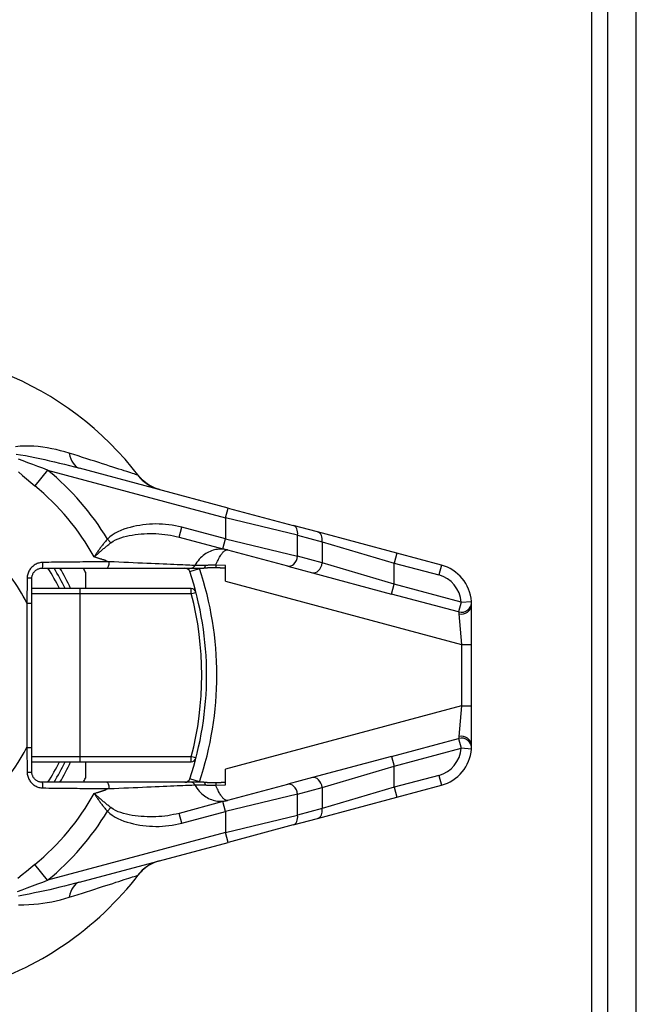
# Model space of a CAD drawing. Header units: inches. Extents: x 0 to 401, y -11 to 260.
# Tile 21 of 45: x 75.16 to 76.93, y 220.54 to 223.36. Entities that reach past the tile are written whole.
import ezdxf

# ---------------------------------------------------------------- set-up
doc = ezdxf.new("R2010")
doc.units = ezdxf.units.IN
doc.header["$LTSCALE"] = 24.054
doc.header["$MEASUREMENT"] = 0
doc.layers.add('Visible Edges(ANSI)', color=7, linetype='Continuous', lineweight=25)
doc.layers.add('Visible Tangent Edges(ANSI)', color=7, linetype='Continuous', lineweight=25)

msp = doc.modelspace()

# ---------------------------------------------------------------- linework, layer by layer
at = {"layer": 'Visible Edges(ANSI)'}
for p, q in [((76.8439, 50.3204), (76.8439, 227.59)), ((76.9253, 50.3204), (76.9253, 227.59)), ((75.7582, 221.9615), (75.3328, 222.0755)), ((75.7582, 221.9615), (75.9437, 221.9118)), ((76.0139, 221.893), (75.9437, 221.9118)), ((75.6176, 221.8786), (75.7431, 221.8449)), ((76.2406, 221.8323), (76.0139, 221.893)), ((75.9286, 221.7952), (75.7431, 221.8449)), ((76.3678, 221.7982), (76.2406, 221.8323)), ((75.7504, 221.7524), (75.7504, 221.7972)), ((75.9286, 221.7952), (75.9989, 221.7764)), ((75.2259, 221.7896), (75.4102, 221.7896)), ((75.3498, 221.7783), (75.3498, 221.7313)), ((75.4102, 221.7896), (75.6507, 221.7896)), ((75.6507, 221.7896), (75.6883, 221.7896)), ((75.9989, 221.7764), (76.2255, 221.7156)), ((75.1968, 221.6899), (75.1968, 221.7605)), ((75.3341, 221.7313), (75.1968, 221.7313)), ((75.6519, 221.7313), (75.3341, 221.7313)), ((75.1968, 221.2774), (75.1968, 221.6899)), ((76.4542, 221.5717), (76.4542, 221.6856)), ((76.4542, 221.3956), (76.4542, 221.5717)), ((76.4542, 221.2817), (76.4542, 221.3956)), ((75.1968, 221.2068), (75.1968, 221.2774)), ((75.1968, 221.236), (75.3341, 221.236)), ((75.3341, 221.236), (75.6519, 221.236)), ((75.3498, 221.236), (75.3498, 221.189)), ((76.2255, 221.2517), (75.9989, 221.1909)), ((75.7504, 221.1701), (75.7504, 221.2149)), ((75.4102, 221.1777), (75.2259, 221.1777)), ((75.6507, 221.1777), (75.4102, 221.1777)), ((75.6883, 221.1777), (75.6507, 221.1777)), ((75.9989, 221.1909), (75.9286, 221.1721)), ((75.7431, 221.1224), (75.9286, 221.1721)), ((76.2406, 221.135), (76.3678, 221.1691)), ((75.7431, 221.1224), (75.6176, 221.0887)), ((76.0139, 221.0743), (76.2406, 221.135)), ((75.9437, 221.0555), (76.0139, 221.0743)), ((75.9437, 221.0555), (75.7582, 221.0058)), ((75.3328, 220.8918), (75.7582, 221.0058))]:
    msp.add_line(p, q, dxfattribs=at)
at = {"layer": 'Visible Edges(ANSI)', "flags": 128}
for points in [[(75.5616, 222.0142), (75.549, 222.0183), (75.5394, 222.0227), (75.5319, 222.0269), (75.526, 222.0307), (75.5178, 222.037), (75.5124, 222.0419), (75.5088, 222.0455), (75.5064, 222.0483), (75.5035, 222.0517)], [(75.1968, 221.7605), (75.1968, 221.7624), (75.197, 221.7643), (75.1973, 221.7662), (75.1978, 221.7681), (75.1983, 221.7699), (75.199, 221.7717), (75.1998, 221.7735), (75.2007, 221.7752), (75.2018, 221.7768), (75.2029, 221.7783), (75.2041, 221.7798), (75.2054, 221.7812), (75.2068, 221.7825), (75.2083, 221.7837), (75.2098, 221.7848), (75.2114, 221.7858), (75.2131, 221.7867), (75.2148, 221.7874), (75.2166, 221.7881), (75.2184, 221.7886), (75.2203, 221.7891), (75.2221, 221.7894), (75.224, 221.7896), (75.2259, 221.7896)], [(75.7235, 221.7905), (75.722, 221.7906), (75.7204, 221.7906), (75.7189, 221.7907), (75.7173, 221.7907), (75.7158, 221.7907), (75.7142, 221.7907), (75.7127, 221.7907), (75.7111, 221.7907), (75.7096, 221.7906), (75.708, 221.7905), (75.7065, 221.7905), (75.705, 221.7904), (75.7035, 221.7903), (75.702, 221.7902), (75.7006, 221.7901), (75.6992, 221.7901), (75.6978, 221.79), (75.6965, 221.7899), (75.6951, 221.7898), (75.6937, 221.7898), (75.6923, 221.7897), (75.691, 221.7897), (75.6896, 221.7896), (75.6883, 221.7896)], [(75.7504, 221.7897), (75.7493, 221.7897), (75.7482, 221.7897), (75.7471, 221.7898), (75.746, 221.7898), (75.7449, 221.7898), (75.7438, 221.7898), (75.7427, 221.7898), (75.7416, 221.7899), (75.7405, 221.7899), (75.7394, 221.7899), (75.7382, 221.79), (75.7371, 221.79), (75.736, 221.79), (75.7349, 221.7901), (75.7337, 221.7901), (75.7326, 221.7902), (75.7315, 221.7902), (75.7304, 221.7902), (75.7292, 221.7903), (75.7281, 221.7903), (75.7269, 221.7904), (75.7258, 221.7904), (75.7247, 221.7905), (75.7235, 221.7905)], [(76.4542, 221.6856), (76.4542, 221.6863), (76.4542, 221.687), (76.4542, 221.6877), (76.4542, 221.6883), (76.4541, 221.6889), (76.4541, 221.6895), (76.4541, 221.6901), (76.4541, 221.6906), (76.4541, 221.6911), (76.454, 221.6915), (76.454, 221.692), (76.454, 221.6924), (76.454, 221.6927), (76.454, 221.6931), (76.4539, 221.6934), (76.4539, 221.6937), (76.4539, 221.6939), (76.4539, 221.6941), (76.4539, 221.6943), (76.4538, 221.6944), (76.4538, 221.6946), (76.4538, 221.6946), (76.4538, 221.6947), (76.4538, 221.6947)], [(76.4538, 221.2726), (76.4538, 221.2726), (76.4538, 221.2727), (76.4538, 221.2727), (76.4538, 221.2729), (76.4539, 221.273), (76.4539, 221.2732), (76.4539, 221.2734), (76.4539, 221.2736), (76.4539, 221.2739), (76.4539, 221.2742), (76.454, 221.2746), (76.454, 221.2749), (76.454, 221.2753), (76.454, 221.2758), (76.4541, 221.2762), (76.4541, 221.2767), (76.4541, 221.2772), (76.4541, 221.2778), (76.4541, 221.2784), (76.4541, 221.279), (76.4542, 221.2796), (76.4542, 221.2803), (76.4542, 221.281), (76.4542, 221.2817)], [(75.2259, 221.1777), (75.224, 221.1777), (75.2221, 221.1779), (75.2203, 221.1782), (75.2184, 221.1787), (75.2166, 221.1792), (75.2148, 221.1799), (75.2131, 221.1806), (75.2114, 221.1815), (75.2098, 221.1825), (75.2083, 221.1836), (75.2068, 221.1848), (75.2054, 221.1861), (75.2041, 221.1875), (75.2029, 221.189), (75.2018, 221.1905), (75.2007, 221.1921), (75.1998, 221.1938), (75.199, 221.1956), (75.1984, 221.1974), (75.1978, 221.1992), (75.1973, 221.2011), (75.197, 221.203), (75.1968, 221.2049), (75.1968, 221.2068)], [(75.6883, 221.1777), (75.6897, 221.1777), (75.6911, 221.1776), (75.6925, 221.1776), (75.6939, 221.1775), (75.6953, 221.1775), (75.6967, 221.1774), (75.6981, 221.1773), (75.6994, 221.1772), (75.7007, 221.1772), (75.7022, 221.1771), (75.7036, 221.177), (75.7051, 221.1769), (75.7067, 221.1768), (75.7082, 221.1767), (75.7098, 221.1767), (75.7113, 221.1766), (75.7129, 221.1766), (75.7144, 221.1766), (75.7159, 221.1766), (75.7174, 221.1766), (75.719, 221.1766), (75.7205, 221.1767), (75.722, 221.1767), (75.7235, 221.1768)], [(75.7235, 221.1768), (75.7247, 221.1768), (75.7258, 221.1769), (75.7269, 221.1769), (75.728, 221.177), (75.7292, 221.177), (75.7303, 221.1771), (75.7314, 221.1771), (75.7325, 221.1771), (75.7337, 221.1772), (75.7348, 221.1772), (75.7359, 221.1773), (75.7371, 221.1773), (75.7382, 221.1773), (75.7393, 221.1774), (75.7404, 221.1774), (75.7415, 221.1774), (75.7427, 221.1775), (75.7438, 221.1775), (75.7449, 221.1775), (75.746, 221.1775), (75.7471, 221.1775), (75.7482, 221.1776), (75.7493, 221.1776), (75.7504, 221.1776)], [(75.5616, 220.9531), (75.549, 220.949), (75.5394, 220.9446), (75.5319, 220.9404), (75.526, 220.9366), (75.5178, 220.9303), (75.5124, 220.9254), (75.5088, 220.9218), (75.5064, 220.9191), (75.5035, 220.9156)]]:
    msp.add_lwpolyline(points, dxfattribs=at)
at = {"layer": 'Visible Edges(ANSI)'}
for centre, radius, start, end in [((74.764, 221.4837), 0.9325, 37.5315, 159.6397), ((76.3376, 221.6856), 0.1166, 4.4712, 75), ((74.764, 221.4837), 0.5828, 25.1507, 31.6682), ((74.764, 221.4837), 0.6557, 26.7049, 27.8181), ((75.6345, 221.7751), 0.0146, 18.5094, 90), ((74.764, 221.4837), 0.9325, 341.4906, 18.5094), ((75.6519, 221.7168), 0.0146, 14.7125, 90), ((76.3376, 221.2817), 0.1166, 285, 355.5288), ((74.764, 221.4837), 0.5828, 328.3318, 334.8493), ((75.6519, 221.2505), 0.0146, 270, 345.2875), ((74.764, 221.4837), 0.6557, 332.1819, 333.2951), ((75.6345, 221.1922), 0.0146, 270, 341.4906), ((74.764, 221.4837), 0.9325, 286.1276, 322.4685)]:
    msp.add_arc(centre, radius, start, end, dxfattribs=at)
at = {"layer": 'Visible Tangent Edges(ANSI)'}
for p, q in [((76.798, 50.1353), (76.798, 227.7751)), ((75.2418, 222.0697), (75.2052, 222.0248)), ((75.2418, 222.0697), (75.7507, 221.9334)), ((75.7507, 221.9334), (75.7582, 221.9615)), ((75.9567, 221.8837), (75.7507, 221.9334)), ((75.7507, 221.9334), (75.7507, 221.8731)), ((75.6176, 221.8786), (75.6251, 221.9067)), ((75.7507, 221.8731), (75.6251, 221.9067)), ((75.9567, 221.8837), (76.027, 221.8649)), ((75.9567, 221.8234), (75.9567, 221.8837)), ((75.4229, 221.8623), (75.4126, 221.8724)), ((75.7431, 221.8449), (75.7507, 221.8731)), ((75.7507, 221.8731), (75.9567, 221.8234)), ((76.027, 221.8649), (76.2331, 221.8041)), ((76.027, 221.8649), (76.027, 221.8045)), ((76.027, 221.8045), (75.9567, 221.8234)), ((76.2406, 221.8323), (76.2331, 221.8041)), ((75.4092, 221.8106), (75.4176, 221.8079)), ((75.7504, 221.7972), (75.7225, 221.7982)), ((76.2331, 221.7438), (76.027, 221.8045)), ((76.2331, 221.8041), (76.3602, 221.7701)), ((76.2331, 221.7438), (76.2331, 221.8041)), ((76.3678, 221.7982), (76.3602, 221.7701)), ((75.6483, 221.7797), (75.6759, 221.7889)), ((75.1831, 221.7611), (75.1822, 221.6899)), ((75.7504, 221.7524), (76.425, 221.5717)), ((76.2255, 221.7156), (76.2331, 221.7438)), ((76.4248, 221.6924), (76.2331, 221.7438)), ((75.1968, 221.7168), (75.3348, 221.7168)), ((75.3348, 221.7168), (75.6526, 221.7168)), ((75.3348, 221.2505), (75.3348, 221.7168)), ((76.4172, 221.6643), (76.2255, 221.7156)), ((75.1822, 221.6899), (75.1968, 221.6899)), ((75.1822, 221.6899), (75.1822, 221.2774)), ((76.4248, 221.6924), (76.4172, 221.6643)), ((76.4248, 221.6924), (76.4538, 221.6947)), ((76.4179, 221.659), (76.425, 221.5717)), ((76.425, 221.5717), (76.425, 221.3956)), ((76.425, 221.5717), (76.4542, 221.5717)), ((76.425, 221.3956), (75.7504, 221.2149)), ((76.425, 221.3956), (76.4179, 221.3083)), ((76.425, 221.3956), (76.4542, 221.3956)), ((76.2255, 221.2517), (76.4172, 221.303)), ((76.4172, 221.303), (76.4248, 221.2749)), ((75.1822, 221.2774), (75.1968, 221.2774)), ((75.1822, 221.2774), (75.1831, 221.2062)), ((76.2331, 221.2235), (76.4248, 221.2749)), ((76.4538, 221.2726), (76.4248, 221.2749)), ((75.3348, 221.2505), (75.1968, 221.2505)), ((75.6526, 221.2505), (75.3348, 221.2505)), ((76.2255, 221.2517), (76.2331, 221.2235)), ((76.027, 221.1628), (76.2331, 221.2235)), ((76.2331, 221.1632), (76.2331, 221.2235)), ((75.6759, 221.1784), (75.6483, 221.1876)), ((76.3602, 221.1972), (76.2331, 221.1632)), ((76.3602, 221.1972), (76.3678, 221.1691)), ((75.4176, 221.1595), (75.4092, 221.1567)), ((75.7225, 221.1691), (75.7504, 221.1701)), ((75.9567, 221.1439), (76.027, 221.1628)), ((76.2331, 221.1632), (76.027, 221.1024)), ((76.027, 221.1628), (76.027, 221.1024)), ((76.2331, 221.1632), (76.2406, 221.135)), ((75.7507, 221.0942), (75.7431, 221.1224)), ((75.9567, 221.1439), (75.7507, 221.0942)), ((75.9567, 221.0836), (75.9567, 221.1439)), ((75.4126, 221.0949), (75.4229, 221.105)), ((75.6251, 221.0606), (75.7507, 221.0942)), ((75.7507, 221.0942), (75.7507, 221.0339)), ((76.027, 221.1024), (75.9567, 221.0836)), ((75.6251, 221.0606), (75.6176, 221.0887)), ((75.7507, 221.0339), (75.9567, 221.0836)), ((75.7507, 221.0339), (75.2418, 220.8976)), ((75.7582, 221.0058), (75.7507, 221.0339)), ((75.2418, 220.8976), (75.2052, 220.9425))]:
    msp.add_line(p, q, dxfattribs=at)
at = {"layer": 'Visible Tangent Edges(ANSI)', "flags": 128}
for points in [[(75.3036, 222.1183), (75.2913, 222.122), (75.2788, 222.1253), (75.2662, 222.1284), (75.2534, 222.131), (75.2406, 222.1334), (75.2277, 222.1353), (75.2148, 222.1369), (75.2019, 222.138), (75.189, 222.1386), (75.1762, 222.1386), (75.1634, 222.138), (75.15, 222.1362)], [(75.1515, 222.1151), (75.1642, 222.1134), (75.1781, 222.1112), (75.1917, 222.1086), (75.2054, 222.1059), (75.2193, 222.103), (75.2334, 222.0999), (75.2475, 222.0967), (75.2618, 222.0934), (75.276, 222.09), (75.2903, 222.0865), (75.3045, 222.0829), (75.3187, 222.0793), (75.3328, 222.0755)], [(75.4998, 222.0554), (75.4982, 222.0559), (75.4958, 222.0567), (75.4928, 222.0577), (75.4891, 222.0589), (75.4847, 222.0603), (75.4797, 222.0619), (75.4741, 222.0637), (75.4678, 222.0657), (75.461, 222.0679), (75.4536, 222.0703), (75.4457, 222.0729), (75.4372, 222.0756), (75.4283, 222.0785), (75.4188, 222.0815), (75.409, 222.0847), (75.3987, 222.088), (75.3879, 222.0914), (75.3768, 222.095), (75.3654, 222.0986), (75.3536, 222.1024), (75.3414, 222.1063), (75.3291, 222.1102), (75.3164, 222.1142), (75.3036, 222.1183)], [(75.2418, 222.0697), (75.2276, 222.075), (75.2134, 222.0802), (75.1995, 222.0855), (75.1855, 222.0908), (75.1717, 222.0962), (75.1588, 222.1015)], [(75.1584, 222.0645), (75.17, 222.0544), (75.1816, 222.0444), (75.1933, 222.0345), (75.2052, 222.0248)], [(75.5035, 222.0517), (75.5033, 222.052), (75.5031, 222.0522), (75.5029, 222.0525), (75.5027, 222.0527), (75.5025, 222.053), (75.5023, 222.0532), (75.5022, 222.0534), (75.502, 222.0536), (75.5018, 222.0538), (75.5017, 222.054), (75.5015, 222.0541), (75.5013, 222.0543), (75.5012, 222.0544), (75.501, 222.0546), (75.5009, 222.0547), (75.5007, 222.0548), (75.5006, 222.0549), (75.5005, 222.055), (75.5004, 222.0551), (75.5002, 222.0552), (75.5001, 222.0553), (75.5, 222.0553), (75.4999, 222.0554), (75.4998, 222.0554)], [(75.6251, 221.9067), (75.6161, 221.9089), (75.607, 221.9108), (75.5978, 221.9124), (75.5886, 221.9137), (75.5793, 221.9147), (75.57, 221.9153), (75.5607, 221.9157), (75.5514, 221.9158), (75.5421, 221.9156), (75.5328, 221.9151), (75.5235, 221.9143), (75.5143, 221.9133), (75.5051, 221.9119), (75.496, 221.9103), (75.4869, 221.9083), (75.4779, 221.9061), (75.4689, 221.9035), (75.46, 221.9006), (75.4512, 221.8972), (75.4427, 221.8934), (75.4345, 221.8891), (75.4267, 221.8842), (75.4194, 221.8787), (75.4126, 221.8724)], [(75.4229, 221.8623), (75.4291, 221.8667), (75.4359, 221.8705), (75.4432, 221.8738), (75.4508, 221.8766), (75.4588, 221.879), (75.467, 221.8811), (75.4754, 221.8829), (75.4838, 221.8843), (75.4922, 221.8856), (75.5006, 221.8866), (75.5091, 221.8874), (75.5176, 221.888), (75.5261, 221.8884), (75.5346, 221.8885), (75.5431, 221.8885), (75.5516, 221.8882), (75.56, 221.8878), (75.5685, 221.8871), (75.5768, 221.8862), (75.5851, 221.8852), (75.5934, 221.8838), (75.6016, 221.8823), (75.6096, 221.8805), (75.6176, 221.8786)], [(75.4126, 221.8724), (75.4108, 221.8704), (75.4091, 221.8683), (75.4073, 221.8662), (75.4056, 221.8642), (75.4039, 221.8621), (75.4022, 221.8599), (75.4005, 221.8578), (75.3989, 221.8557), (75.3972, 221.8536), (75.3956, 221.8514), (75.394, 221.8493), (75.3924, 221.8472), (75.3908, 221.845), (75.3893, 221.8429), (75.3878, 221.8408), (75.3862, 221.8386), (75.3847, 221.8365), (75.3833, 221.8344), (75.3818, 221.8323), (75.3804, 221.8301), (75.379, 221.828), (75.3776, 221.826), (75.3762, 221.8239), (75.3748, 221.8218)], [(75.3748, 221.8218), (75.3767, 221.8234), (75.3785, 221.8251), (75.3804, 221.8267), (75.3823, 221.8283), (75.3842, 221.83), (75.3861, 221.8317), (75.388, 221.8334), (75.39, 221.835), (75.3919, 221.8367), (75.3939, 221.8384), (75.3959, 221.8401), (75.3979, 221.8418), (75.3999, 221.8436), (75.4019, 221.8453), (75.404, 221.847), (75.406, 221.8487), (75.4081, 221.8504), (75.4102, 221.8521), (75.4123, 221.8538), (75.4144, 221.8555), (75.4165, 221.8573), (75.4186, 221.8589), (75.4207, 221.8606), (75.4229, 221.8623)], [(75.4092, 221.8106), (75.4078, 221.811), (75.4063, 221.8115), (75.4049, 221.812), (75.4035, 221.8124), (75.4021, 221.8129), (75.4007, 221.8134), (75.3993, 221.8138), (75.3978, 221.8143), (75.3964, 221.8148), (75.395, 221.8152), (75.3936, 221.8157), (75.3921, 221.8162), (75.3907, 221.8166), (75.3893, 221.8171), (75.3878, 221.8176), (75.3864, 221.818), (75.385, 221.8185), (75.3835, 221.819), (75.3821, 221.8194), (75.3806, 221.8199), (75.3792, 221.8204), (75.3777, 221.8209), (75.3763, 221.8213), (75.3748, 221.8218)], [(75.7558, 221.8415), (75.7519, 221.8424), (75.7479, 221.8432), (75.7439, 221.8436), (75.7398, 221.8439), (75.7357, 221.844), (75.7316, 221.8438), (75.7274, 221.8433), (75.7232, 221.8427), (75.719, 221.8418), (75.7148, 221.8407), (75.7107, 221.8393), (75.7065, 221.8376), (75.7023, 221.8357), (75.6982, 221.8336), (75.6942, 221.8312), (75.6903, 221.8285), (75.6864, 221.8255), (75.6826, 221.8223), (75.679, 221.8188), (75.6754, 221.815), (75.6721, 221.8109), (75.6689, 221.8066), (75.666, 221.8021), (75.6632, 221.7973)], [(75.7225, 221.7982), (75.7242, 221.8021), (75.7258, 221.8058), (75.7274, 221.8093), (75.729, 221.8126), (75.7306, 221.8157), (75.7322, 221.8187), (75.7337, 221.8214), (75.7353, 221.824), (75.7368, 221.8264), (75.7383, 221.8287), (75.7398, 221.8307), (75.7413, 221.8326), (75.7427, 221.8343), (75.7441, 221.8358), (75.7454, 221.8371), (75.7467, 221.8383), (75.748, 221.8393), (75.7492, 221.8401), (75.7504, 221.8407), (75.7516, 221.8412), (75.7527, 221.8415), (75.7538, 221.8417), (75.7548, 221.8417), (75.7558, 221.8415)], [(75.2285, 221.806), (75.2256, 221.8058), (75.2227, 221.8055), (75.2198, 221.805), (75.2169, 221.8043), (75.2141, 221.8034), (75.2114, 221.8024), (75.2087, 221.8012), (75.2061, 221.7998), (75.2037, 221.7983), (75.2013, 221.7966), (75.199, 221.7947), (75.1968, 221.7927), (75.1948, 221.7906), (75.1929, 221.7883), (75.1911, 221.786), (75.1895, 221.7835), (75.1881, 221.7809), (75.1868, 221.7782), (75.1858, 221.7755), (75.1849, 221.7727), (75.1841, 221.7698), (75.1836, 221.7669), (75.1833, 221.764), (75.1831, 221.7611)], [(75.4176, 221.8079), (75.4103, 221.8078), (75.403, 221.8077), (75.3957, 221.8077), (75.3882, 221.8076), (75.3807, 221.8075), (75.3731, 221.8075), (75.3654, 221.8074), (75.3577, 221.8073), (75.3499, 221.8073), (75.3421, 221.8072), (75.3342, 221.8071), (75.3263, 221.807), (75.3183, 221.807), (75.3103, 221.8069), (75.3022, 221.8068), (75.2941, 221.8067), (75.286, 221.8066), (75.2778, 221.8065), (75.2696, 221.8064), (75.2614, 221.8063), (75.2532, 221.8063), (75.245, 221.8062), (75.2367, 221.8061), (75.2285, 221.806)], [(75.6632, 221.7973), (75.6592, 221.7974), (75.6544, 221.7976), (75.6489, 221.7979), (75.6428, 221.7981), (75.636, 221.7984), (75.6285, 221.7987), (75.6204, 221.7991), (75.6118, 221.7994), (75.6026, 221.7998), (75.5929, 221.8002), (75.5828, 221.8007), (75.5721, 221.8011), (75.561, 221.8016), (75.5495, 221.8021), (75.5376, 221.8026), (75.5254, 221.8032), (75.5128, 221.8037), (75.4999, 221.8043), (75.4867, 221.8049), (75.4732, 221.8054), (75.4595, 221.806), (75.4457, 221.8066), (75.4317, 221.8072), (75.4176, 221.8079)], [(75.6934, 221.7975), (75.6916, 221.7975), (75.6897, 221.7975), (75.6879, 221.7974), (75.6862, 221.7974), (75.6845, 221.7974), (75.6828, 221.7973), (75.6812, 221.7973), (75.6796, 221.7973), (75.6781, 221.7973), (75.6767, 221.7973), (75.6753, 221.7973), (75.6739, 221.7972), (75.6727, 221.7972), (75.6715, 221.7972), (75.6703, 221.7972), (75.6692, 221.7972), (75.6682, 221.7972), (75.6673, 221.7972), (75.6664, 221.7972), (75.6656, 221.7972), (75.6649, 221.7972), (75.6643, 221.7972), (75.6637, 221.7973), (75.6632, 221.7973)], [(75.7225, 221.7982), (75.7213, 221.7982), (75.7201, 221.7982), (75.7188, 221.7981), (75.7176, 221.7981), (75.7163, 221.798), (75.7151, 221.798), (75.7139, 221.798), (75.7126, 221.7979), (75.7114, 221.7979), (75.7102, 221.7979), (75.7089, 221.7978), (75.7077, 221.7978), (75.7065, 221.7978), (75.7052, 221.7978), (75.704, 221.7977), (75.7028, 221.7977), (75.7016, 221.7977), (75.7004, 221.7977), (75.6992, 221.7976), (75.698, 221.7976), (75.6969, 221.7976), (75.6957, 221.7976), (75.6946, 221.7975), (75.6934, 221.7975)], [(76.4172, 221.6643), (76.4172, 221.6643), (76.4172, 221.6642), (76.4172, 221.6642), (76.4173, 221.6641), (76.4173, 221.664), (76.4173, 221.6639), (76.4173, 221.6638), (76.4173, 221.6637), (76.4174, 221.6635), (76.4174, 221.6633), (76.4174, 221.6631), (76.4175, 221.6629), (76.4175, 221.6627), (76.4175, 221.6625), (76.4176, 221.6622), (76.4176, 221.6619), (76.4177, 221.6616), (76.4177, 221.6613), (76.4177, 221.661), (76.4178, 221.6606), (76.4178, 221.6602), (76.4178, 221.6599), (76.4179, 221.6595), (76.4179, 221.659)], [(76.4179, 221.3083), (76.4179, 221.3078), (76.4178, 221.3074), (76.4178, 221.3071), (76.4178, 221.3067), (76.4177, 221.3063), (76.4177, 221.306), (76.4177, 221.3057), (76.4176, 221.3054), (76.4176, 221.3051), (76.4175, 221.3049), (76.4175, 221.3046), (76.4175, 221.3044), (76.4174, 221.3042), (76.4174, 221.304), (76.4174, 221.3038), (76.4173, 221.3036), (76.4173, 221.3035), (76.4173, 221.3034), (76.4173, 221.3033), (76.4173, 221.3032), (76.4172, 221.3031), (76.4172, 221.3031), (76.4172, 221.303), (76.4172, 221.303)], [(75.1831, 221.2062), (75.1833, 221.2033), (75.1836, 221.2004), (75.1842, 221.1975), (75.1849, 221.1946), (75.1858, 221.1918), (75.1869, 221.1891), (75.1881, 221.1864), (75.1895, 221.1838), (75.1911, 221.1813), (75.1929, 221.179), (75.1948, 221.1767), (75.1968, 221.1746), (75.199, 221.1726), (75.2013, 221.1707), (75.2037, 221.169), (75.2061, 221.1675), (75.2087, 221.1661), (75.2114, 221.1649), (75.2141, 221.1638), (75.2169, 221.163), (75.2198, 221.1623), (75.2226, 221.1618), (75.2255, 221.1615), (75.2285, 221.1613)], [(75.2285, 221.1613), (75.2367, 221.1612), (75.245, 221.1611), (75.2532, 221.161), (75.2614, 221.161), (75.2696, 221.1609), (75.2778, 221.1608), (75.286, 221.1607), (75.2941, 221.1606), (75.3022, 221.1605), (75.3103, 221.1604), (75.3183, 221.1603), (75.3263, 221.1603), (75.3342, 221.1602), (75.3421, 221.1601), (75.3499, 221.16), (75.3577, 221.16), (75.3654, 221.1599), (75.3731, 221.1598), (75.3807, 221.1598), (75.3882, 221.1597), (75.3957, 221.1596), (75.403, 221.1596), (75.4103, 221.1595), (75.4176, 221.1595)], [(75.3748, 221.1455), (75.3763, 221.146), (75.3777, 221.1464), (75.3792, 221.1469), (75.3806, 221.1474), (75.3821, 221.1479), (75.3835, 221.1483), (75.385, 221.1488), (75.3864, 221.1493), (75.3878, 221.1497), (75.3893, 221.1502), (75.3907, 221.1507), (75.3921, 221.1511), (75.3936, 221.1516), (75.395, 221.1521), (75.3964, 221.1526), (75.3978, 221.153), (75.3993, 221.1535), (75.4007, 221.1539), (75.4021, 221.1544), (75.4035, 221.1549), (75.4049, 221.1553), (75.4063, 221.1558), (75.4078, 221.1563), (75.4092, 221.1567)], [(75.4229, 221.105), (75.4207, 221.1067), (75.4186, 221.1084), (75.4165, 221.1101), (75.4144, 221.1118), (75.4123, 221.1135), (75.4102, 221.1152), (75.4081, 221.1169), (75.406, 221.1186), (75.404, 221.1203), (75.4019, 221.122), (75.3999, 221.1237), (75.3979, 221.1255), (75.3959, 221.1272), (75.3939, 221.1289), (75.3919, 221.1306), (75.39, 221.1323), (75.388, 221.1339), (75.3861, 221.1356), (75.3842, 221.1373), (75.3823, 221.139), (75.3804, 221.1406), (75.3785, 221.1422), (75.3767, 221.1439), (75.3748, 221.1455)], [(75.3748, 221.1455), (75.3762, 221.1434), (75.3776, 221.1413), (75.379, 221.1393), (75.3804, 221.1372), (75.3818, 221.135), (75.3833, 221.1329), (75.3847, 221.1308), (75.3862, 221.1287), (75.3878, 221.1265), (75.3893, 221.1244), (75.3908, 221.1223), (75.3924, 221.1201), (75.394, 221.118), (75.3956, 221.1159), (75.3972, 221.1137), (75.3989, 221.1116), (75.4005, 221.1095), (75.4022, 221.1074), (75.4039, 221.1052), (75.4056, 221.1031), (75.4073, 221.1011), (75.4091, 221.099), (75.4108, 221.0969), (75.4126, 221.0949)], [(75.4176, 221.1595), (75.4317, 221.1601), (75.4457, 221.1607), (75.4595, 221.1613), (75.4732, 221.1619), (75.4867, 221.1624), (75.4998, 221.163), (75.5128, 221.1636), (75.5254, 221.1641), (75.5376, 221.1647), (75.5495, 221.1652), (75.561, 221.1657), (75.5721, 221.1662), (75.5827, 221.1666), (75.5929, 221.1671), (75.6026, 221.1675), (75.6118, 221.1679), (75.6204, 221.1682), (75.6285, 221.1686), (75.6359, 221.1689), (75.6428, 221.1692), (75.6489, 221.1694), (75.6544, 221.1697), (75.6592, 221.1699), (75.6632, 221.17)], [(75.6632, 221.17), (75.6637, 221.17), (75.6643, 221.1701), (75.6649, 221.1701), (75.6656, 221.1701), (75.6664, 221.1701), (75.6673, 221.1701), (75.6682, 221.1701), (75.6692, 221.1701), (75.6703, 221.1701), (75.6715, 221.1701), (75.6727, 221.1701), (75.6739, 221.1701), (75.6753, 221.17), (75.6767, 221.17), (75.6781, 221.17), (75.6796, 221.17), (75.6812, 221.17), (75.6828, 221.17), (75.6845, 221.1699), (75.6862, 221.1699), (75.6879, 221.1699), (75.6897, 221.1699), (75.6916, 221.1698), (75.6934, 221.1698)], [(75.6632, 221.17), (75.666, 221.1652), (75.6689, 221.1607), (75.6721, 221.1564), (75.6754, 221.1523), (75.679, 221.1485), (75.6826, 221.145), (75.6864, 221.1418), (75.6903, 221.1388), (75.6942, 221.1361), (75.6982, 221.1337), (75.7023, 221.1316), (75.7065, 221.1297), (75.7107, 221.128), (75.7148, 221.1266), (75.719, 221.1255), (75.7232, 221.1246), (75.7274, 221.124), (75.7316, 221.1235), (75.7357, 221.1233), (75.7398, 221.1234), (75.7439, 221.1237), (75.7479, 221.1242), (75.7519, 221.1249), (75.7558, 221.1258)], [(75.6934, 221.1698), (75.6946, 221.1698), (75.6957, 221.1697), (75.6969, 221.1697), (75.698, 221.1697), (75.6992, 221.1697), (75.7004, 221.1697), (75.7016, 221.1696), (75.7028, 221.1696), (75.704, 221.1696), (75.7052, 221.1695), (75.7065, 221.1695), (75.7077, 221.1695), (75.7089, 221.1695), (75.7102, 221.1694), (75.7114, 221.1694), (75.7126, 221.1694), (75.7139, 221.1693), (75.7151, 221.1693), (75.7163, 221.1693), (75.7176, 221.1692), (75.7188, 221.1692), (75.7201, 221.1691), (75.7213, 221.1691), (75.7225, 221.1691)], [(75.7558, 221.1258), (75.7548, 221.1256), (75.7538, 221.1256), (75.7527, 221.1258), (75.7516, 221.1261), (75.7504, 221.1266), (75.7492, 221.1272), (75.748, 221.128), (75.7467, 221.129), (75.7454, 221.1302), (75.7441, 221.1315), (75.7427, 221.133), (75.7413, 221.1347), (75.7398, 221.1366), (75.7383, 221.1386), (75.7368, 221.1409), (75.7353, 221.1433), (75.7337, 221.1459), (75.7322, 221.1486), (75.7306, 221.1516), (75.729, 221.1547), (75.7274, 221.158), (75.7258, 221.1615), (75.7242, 221.1652), (75.7225, 221.1691)], [(75.4126, 221.0949), (75.4194, 221.0886), (75.4267, 221.0831), (75.4345, 221.0782), (75.4427, 221.0739), (75.4512, 221.0701), (75.46, 221.0667), (75.4689, 221.0638), (75.4779, 221.0612), (75.4869, 221.059), (75.496, 221.057), (75.5051, 221.0554), (75.5143, 221.054), (75.5235, 221.053), (75.5328, 221.0522), (75.5421, 221.0517), (75.5514, 221.0515), (75.5607, 221.0516), (75.57, 221.052), (75.5793, 221.0526), (75.5886, 221.0536), (75.5978, 221.0549), (75.607, 221.0565), (75.6161, 221.0584), (75.6251, 221.0606)], [(75.6176, 221.0887), (75.6096, 221.0868), (75.6016, 221.085), (75.5934, 221.0835), (75.5851, 221.0821), (75.5768, 221.0811), (75.5685, 221.0802), (75.56, 221.0795), (75.5516, 221.0791), (75.5431, 221.0788), (75.5346, 221.0788), (75.5261, 221.0789), (75.5176, 221.0793), (75.5091, 221.0799), (75.5006, 221.0807), (75.4922, 221.0817), (75.4838, 221.083), (75.4754, 221.0844), (75.467, 221.0862), (75.4588, 221.0883), (75.4508, 221.0907), (75.4432, 221.0935), (75.4359, 221.0968), (75.4291, 221.1006), (75.4229, 221.105)], [(75.2052, 220.9425), (75.1933, 220.9328), (75.1815, 220.9229), (75.1689, 220.9128), (75.1562, 220.9023)], [(75.1557, 220.8649), (75.1686, 220.8703), (75.1831, 220.8759), (75.1983, 220.8815), (75.2133, 220.887), (75.2276, 220.8923), (75.2418, 220.8976)], [(75.3036, 220.849), (75.3164, 220.8531), (75.329, 220.8571), (75.3413, 220.861), (75.3534, 220.8648), (75.3651, 220.8686), (75.3765, 220.8722), (75.3876, 220.8758), (75.3983, 220.8792), (75.4086, 220.8825), (75.4184, 220.8857), (75.4279, 220.8887), (75.4369, 220.8916), (75.4454, 220.8944), (75.4534, 220.8969), (75.4608, 220.8993), (75.4677, 220.9015), (75.4739, 220.9036), (75.4796, 220.9054), (75.4847, 220.907), (75.4891, 220.9084), (75.4928, 220.9096), (75.4958, 220.9106), (75.4982, 220.9114), (75.4998, 220.9119)], [(75.4998, 220.9119), (75.4999, 220.9119), (75.5, 220.912), (75.5001, 220.912), (75.5002, 220.9121), (75.5004, 220.9122), (75.5005, 220.9123), (75.5006, 220.9124), (75.5007, 220.9125), (75.5009, 220.9126), (75.501, 220.9127), (75.5012, 220.9129), (75.5013, 220.913), (75.5015, 220.9132), (75.5017, 220.9133), (75.5018, 220.9135), (75.502, 220.9137), (75.5022, 220.9139), (75.5023, 220.9141), (75.5025, 220.9143), (75.5027, 220.9146), (75.5029, 220.9148), (75.5031, 220.9151), (75.5033, 220.9153), (75.5035, 220.9156)], [(75.3328, 220.8918), (75.3187, 220.888), (75.3046, 220.8844), (75.2904, 220.8808), (75.2762, 220.8773), (75.262, 220.8739), (75.2479, 220.8706), (75.2338, 220.8675), (75.2197, 220.8644), (75.2046, 220.8611), (75.1886, 220.8578), (75.173, 220.8547), (75.1588, 220.8522)], [(75.1588, 220.8276), (75.1734, 220.8276), (75.1883, 220.8284), (75.2023, 220.8294), (75.2152, 220.8305), (75.2281, 220.8321), (75.2409, 220.834), (75.2536, 220.8363), (75.2662, 220.839), (75.2788, 220.842), (75.2913, 220.8453), (75.3036, 220.849)]]:
    msp.add_lwpolyline(points, dxfattribs=at)
at = {"layer": 'Visible Tangent Edges(ANSI)'}
for centre, radius, start, end in [((74.764, 221.4837), 0.7562, 30.9402, 50.8129), ((74.764, 221.4837), 0.6982, 28.9712, 50.8129), ((74.764, 221.4837), 0.4662, 26.2497, 47.5458), ((74.764, 221.4837), 0.5682, 25.8424, 32.579), ((74.764, 221.4837), 0.5974, 24.4963, 30.8102), ((75.6345, 221.7751), 0.0437, 18.5094, 19.4712), ((74.764, 221.4837), 0.9616, 341.4906, 18.5094), ((76.3376, 221.6856), 0.0874, 4.4712, 75), ((74.7648, 221.4837), 0.9179, 345.2875, 14.7125), ((76.4248, 221.6924), 0.0291, 255, 4.4712), ((76.4248, 221.2749), 0.0291, 355.5288, 105), ((74.764, 221.4837), 0.4662, 206.0058, 333.7503), ((76.3376, 221.2817), 0.0874, 285, 355.5288), ((74.764, 221.4837), 0.5682, 327.421, 334.1576), ((74.764, 221.4837), 0.5974, 329.1898, 335.5037), ((75.6345, 221.1922), 0.0437, 340.5288, 341.4906), ((74.764, 221.4837), 0.6982, 309.1871, 331.0288), ((74.764, 221.4837), 0.7562, 309.1871, 329.0598)]:
    msp.add_arc(centre, radius, start, end, dxfattribs=at)
for centre, major_axis, ratio, start_param, end_param in [((75.363, 222.1881), (-0.0302, -0.1126), 0.479095, 5.502885, 6.283185), ((75.5917, 222.1268), (-0.0302, -0.1126), 0.996014, 5.63287, 6.283185), ((75.9361, 221.8837), (0.0075, 0.0281), 0.694747, 4.896439, 6.283185), ((76.0064, 221.8649), (0.0075, 0.0281), 0.694747, 4.896439, 6.283185), ((75.9361, 221.8234), (-0.0075, -0.0281), 0.694747, 0, 1.754846), ((75.2259, 221.8042), (0, -0.0146), 0.175836, 0, 1.692227), ((75.4102, 221.8042), (0, -0.0146), 0.522562, 0, 1.824446), ((75.6507, 221.8042), (0, -0.0146), 0.975069, 0, 1.075411), ((75.6883, 221.8042), (0, -0.0146), 0.39505, 0, 1.094555), ((75.7241, 221.8042), (0, -0.0146), 0.120075, 5.133684, 5.931805), ((76.0064, 221.8045), (-0.0075, -0.0281), 0.694747, 0, 1.754846), ((75.1822, 221.7605), (0.0146, 0), 0.043172, 0, 1.505676), ((75.3341, 221.7168), (0, 0.0146), 0.052336, 4.712389, 6.283185), ((75.6519, 221.7168), (0, 0.0146), 0.052336, 4.712389, 6.283185), ((75.6519, 221.7168), (0.0141, 0.0037), 0.013309, 4.763031, 6.283185), ((76.425, 221.6856), (0.0291, 0), 0.940453, 4.465535, 6.283185), ((76.425, 221.2817), (0.0291, 0), 0.940453, 0, 1.817651), ((75.3341, 221.2505), (0, -0.0146), 0.052336, 0, 1.570796), ((75.6519, 221.2505), (0, -0.0146), 0.052336, 0, 1.570796), ((75.6519, 221.2505), (0.0141, -0.0037), 0.013309, 0, 1.520155), ((75.1822, 221.2068), (0.0146, 0), 0.043172, 4.77751, 6.283185), ((75.2259, 221.1631), (0, 0.0146), 0.175836, 4.590958, 6.283185), ((75.4102, 221.1631), (0, 0.0146), 0.522562, 4.458739, 6.283185), ((75.6507, 221.1631), (0, 0.0146), 0.975069, 5.207774, 6.283185), ((75.6883, 221.1631), (0, 0.0146), 0.39505, 5.18863, 6.283185), ((75.7241, 221.1631), (0, 0.0146), 0.120075, 0.351381, 1.149502), ((75.9361, 221.1439), (-0.0075, 0.0281), 0.694747, 4.528339, 6.283185), ((76.0064, 221.1628), (-0.0075, 0.0281), 0.694747, 4.528339, 6.283185), ((76.0064, 221.1024), (0.0075, -0.0281), 0.694747, 0, 1.386746), ((75.9361, 221.0836), (0.0075, -0.0281), 0.694747, 0, 1.386746), ((75.5917, 220.8405), (-0.0302, 0.1126), 0.996014, 0, 0.650315), ((75.363, 220.7792), (-0.0302, 0.1126), 0.479095, 0, 0.780301)]:
    msp.add_ellipse(centre, major_axis=major_axis, ratio=ratio, start_param=start_param, end_param=end_param, dxfattribs=at)

doc.saveas('drawing.dxf')
